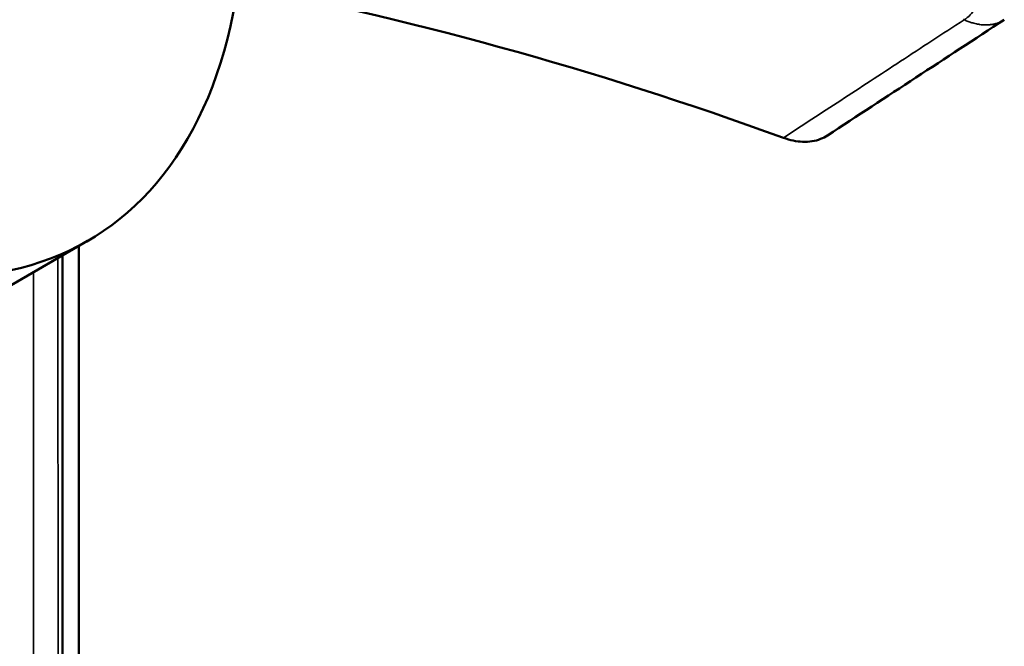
# Model space of a CAD drawing. Header units: millimetres. Extents: x 38 to 2514, y 38 to 1622.
# Tile 224 of 256: x 1591 to 1617, y 301 to 318. Entities that reach past the tile are written whole.
import ezdxf

# ---------------------------------------------------------------- set-up
doc = ezdxf.new("R2010")
doc.units = ezdxf.units.MM
doc.header["$LTSCALE"] = 7.692308
doc.layers.add('Visible (ISO)', color=7, linetype='Continuous', lineweight=50)
doc.layers.add('Visible Narrow (ISO)', color=7, linetype='Continuous', lineweight=35)

msp = doc.modelspace()

# ---------------------------------------------------------------- linework, layer by layer
at = {"layer": 'Visible (ISO)'}
for p, q in [((1616.8002, 317.5336), (1616.8001, 317.5336)), ((1590.4751, 310.4716), (1592.5965, 311.6964)), ((1592.3668, 271.3722), (1592.3668, 311.5637)), ((1591.9341, 311.314), (1591.9341, 277.3556))]:
    msp.add_line(p, q, dxfattribs=at)
for centre, major_axis, start_param, end_param in [((1582.5965, 329.0169), (10, -17.3205), 3.9269908, 6.9131084), ((1630.3248, 182.808), (-75.0105, 129.9219), 5.6812597, 5.8261058), ((1534.8668, 271.3722), (-57.5, 0), 3.1133046, 6.3114734), ((1534.8668, 271.2497), (-57.35, 0), 3.1644834, 6.2602946), ((1534.8668, 269.4943), (57.5, 0), 0, 3.1415926)]:
    msp.add_ellipse(centre, major_axis=major_axis, ratio=0.5773503, start_param=start_param, end_param=end_param, dxfattribs=at)
msp.add_open_spline([(1616.8001, 317.5336), (1615.245, 316.5168), (1613.6899, 315.5), (1612.1347, 314.4831)], degree=3, dxfattribs=at)
msp.add_open_spline([(1612.1347, 314.4831), (1612.0764, 314.445), (1612.0143, 314.413), (1611.8052, 314.3316), (1611.6462, 314.3069), (1611.3149, 314.3204), (1611.145, 314.3551), (1610.9709, 314.4177)], degree=3, knots=[0.22606304, 0.22606304, 0.22606304, 0.22606304, 0.26222314, 0.26222314, 0.34150081, 0.34150081, 0.41634888, 0.41634888, 0.41634888, 0.41634888], dxfattribs=at)
at = {"layer": 'Visible Narrow (ISO)'}
for p, q in [((1592.365, 311.5627), (1592.3651, 273.5402)), ((1591.8167, 311.2462), (1591.8169, 277.8711)), ((1591.9294, 311.3113), (1591.9296, 277.3769)), ((1591.1723, 310.8741), (1591.1723, 280.0224))]:
    msp.add_line(p, q, dxfattribs=at)
msp.add_ellipse((1615.6459, 318.05), major_axis=(0.258, 0.5417), ratio=0.727585, start_param=3.9192185, end_param=4.6747082, dxfattribs=at)
for points, knots in [([(1610.9709, 314.4177), (1611.4636, 314.7395), (1611.9685, 315.0694), (1612.4829, 315.4054), (1612.9973, 315.7415), (1613.5212, 316.0837), (1614.0629, 316.4376), (1614.6046, 316.7915), (1615.1641, 317.157), (1615.7386, 317.5323)], [0, 0, 0, 0, 0.3333333, 0.3333333, 0.3333333, 0.6666667, 0.6666667, 0.6666667, 1, 1, 1, 1]), ([(1615.7386, 317.5323), (1615.7355, 317.5338), (1615.7324, 317.5353), (1615.726, 317.5383), (1615.7228, 317.5397), (1615.7196, 317.5412)], [0, 0, 0, 0, 0.5, 0.5, 1, 1, 1, 1]), ([(1616.8001, 317.5336), (1616.7901, 317.527), (1616.7798, 317.5206), (1616.7502, 317.503), (1616.7304, 317.4924), (1616.6943, 317.4748), (1616.678, 317.4675), (1616.6326, 317.4489), (1616.6032, 317.4387), (1616.5436, 317.4217), (1616.5134, 317.4149), (1616.453, 317.4044), (1616.4226, 317.4007), (1616.3622, 317.3961), (1616.3321, 317.3952), (1616.2778, 317.396), (1616.2536, 317.3971), (1616.2048, 317.401), (1616.1803, 317.4037), (1616.1458, 317.4087), (1616.1359, 317.4102), (1616.1047, 317.4154), (1616.0834, 317.4195), (1616.0404, 317.4289), (1616.0187, 317.4341), (1615.9794, 317.4446), (1615.9619, 317.4496), (1615.9121, 317.4648), (1615.8788, 317.4761), (1615.8121, 317.501), (1615.7788, 317.5146), (1615.7427, 317.5305), (1615.7407, 317.5314), (1615.7386, 317.5323)], [0.6567588, 0.6567588, 0.6567588, 0.6567588, 0.66816265, 0.66816265, 0.68917545, 0.68917545, 0.70588235, 0.70588235, 0.73529412, 0.73529412, 0.76470588, 0.76470588, 0.79411765, 0.79411765, 0.82352941, 0.82352941, 0.84768232, 0.84768232, 0.87241511, 0.87241511, 0.88235294, 0.88235294, 0.90367255, 0.90367255, 0.92478947, 0.92478947, 0.94117647, 0.94117647, 0.97058824, 0.97058824, 0.99835553, 0.99835553, 1, 1, 1, 1])]:
    msp.add_open_spline(points, degree=3, knots=knots, dxfattribs=at)

doc.saveas('drawing.dxf')
